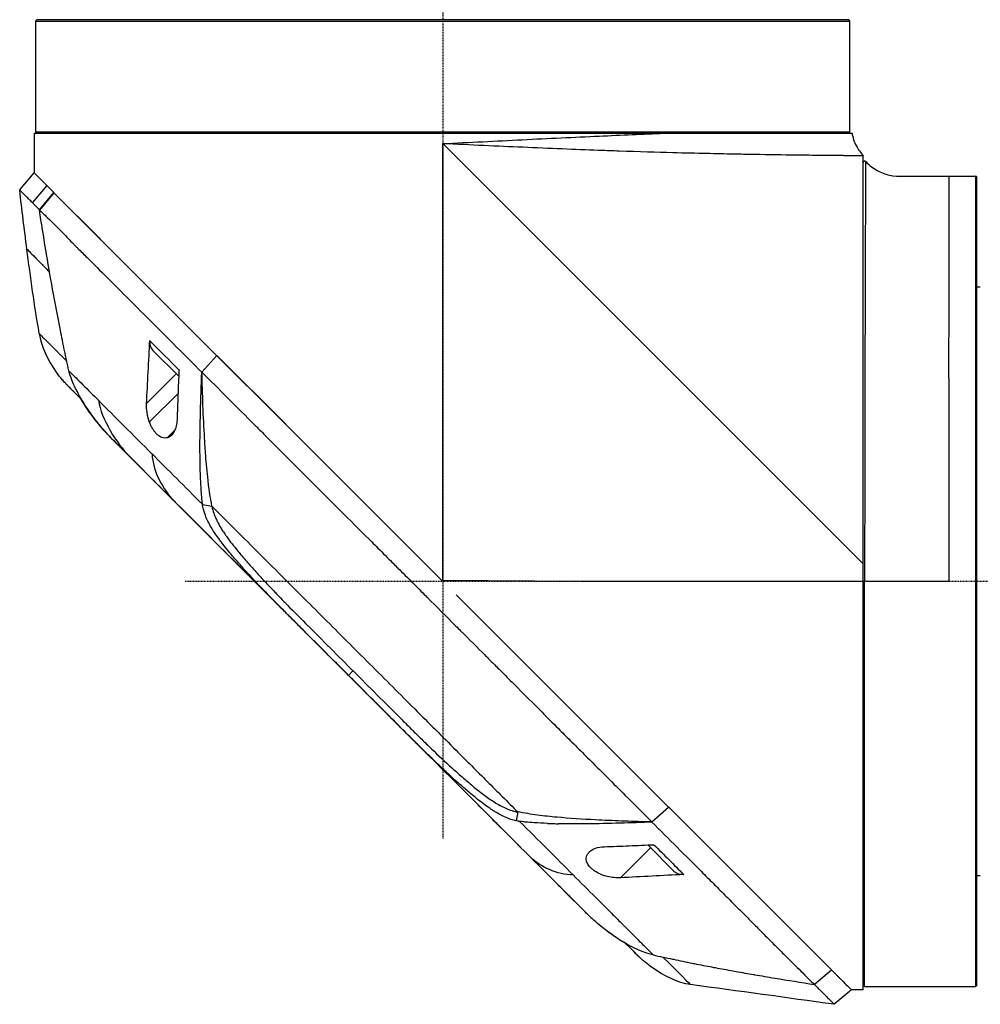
# Model space of a CAD drawing. Header units: millimetres. Extents: x 0 to 4378, y 0 to 2376.
# Tile 47 of 211: x 230 to 369, y 1136 to 1278. Entities that reach past the tile are written whole.
import ezdxf

# ---------------------------------------------------------------- set-up
doc = ezdxf.new("R2010")
doc.units = ezdxf.units.MM
doc.header["$LTSCALE"] = 0.2
doc.linetypes.add('CENTER2', pattern=[1.125, 0.75, -0.125, 0.125, -0.125])
doc.layers.add('02_Center Line', color=1, linetype='CENTER2')

# ---------------------------------------------------------------- blocks, each defined once
blk = doc.blocks.new('Blk$A09K1-2P24B')
for p, q in [((-22.65, 674.6), (-22.65, 690.6)), ((-22.65, 690.6), (94.85, 690.6)), ((-22.45, 690.8), (-22.45, 690.8)), ((94.65, 690.8), (-22.45, 690.8)), ((94.65, 690.8), (94.65, 690.8)), ((94.85, 674.6), (94.85, 690.6)), ((-22.9, 674.4), (95.18, 674.4)), ((-22.9, 674.4), (-22.9, 668.7)), ((-22.65, 674.6), (94.85, 674.6)), ((-22.45, 674.4), (-22.45, 674.4)), ((94.65, 674.4), (94.65, 674.4)), ((36.1, 672.9), (96.8, 612.2)), ((36.1, 609.87), (36.1, 672.9)), ((-24.97, 666.21), (-22.9, 668.7)), ((-21.42, 667.22), (-22.9, 668.7)), ((-21.07, 666.87), (-23.14, 664.38)), ((-21.41, 667.21), (-20.03, 665.83)), ((104.9, 668.21), (104.9, 668.21)), ((109.2, 668.2), (113, 668.2)), ((113, 668.2), (113, 551.2)), ((113.2, 668.02), (113.2, 668.02)), ((113.2, 551.4), (113.2, 668)), ((-20.02, 665.82), (-22.12, 663.31)), ((-22.11, 663.32), (-20.03, 665.83)), ((-20.02, 665.82), (-20.03, 665.83)), ((35.92, 609.88), (-20.02, 665.82)), ((-20.02, 665.82), (-13.31, 659.11)), ((-22.11, 663.32), (-22.11, 663.32)), ((109.19, 662.52), (109.19, 662.52)), ((-18.87, 660.13), (-18.87, 660.13)), ((113.2, 652.2), (113.7, 652.2)), ((-5.73, 643.05), (-1.97, 639.28)), ((1.32, 639.89), (3.48, 642.32)), ((3.5, 642.31), (1.34, 639.88)), ((3.5, 642.31), (13.43, 632.37)), ((1.32, 639.89), (1.34, 639.88)), ((-2.37, 639.68), (-6.7, 635.35)), ((2.04, 639.19), (2.04, 639.19)), ((-18.07, 637.98), (-18.07, 637.98)), ((-2.06, 636.87), (-6.26, 632.67)), ((-12.9, 631.58), (-12.88, 631.61)), ((-2.51, 631.59), (-3.62, 630.48)), ((22.51, 596.12), (-11.7, 630.32)), ((-11.7, 630.32), (-11.7, 630.32)), ((109.19, 628.49), (109.19, 628.49)), ((1.42, 620.81), (2.79, 620.53)), ((96.8, 550.7), (96.8, 612.2)), ((35.92, 609.88), (56.1, 609.7)), ((56.1, 609.7), (96.8, 609.7)), ((97, 551.2), (97, 609.7)), ((38.06, 607.74), (68.7, 577.1)), ((16.64, 603.28), (16.7, 603.22)), ((23.14, 596.78), (22.51, 596.12)), ((46.47, 572.16), (22.51, 596.12)), ((22.51, 596.12), (22.51, 596.12)), ((33.43, 586.53), (33.43, 586.53)), ((35.7, 582.93), (36.17, 582.46)), ((38.93, 581.42), (38.93, 581.42)), ((40.73, 579.89), (40.73, 579.89)), ((61.83, 579.41), (61.83, 579.41)), ((46.92, 576.4), (46.72, 575.11)), ((66.29, 574.95), (68.7, 577.1)), ((68.72, 577.08), (66.3, 574.93)), ((68.72, 577.08), (68.7, 577.1)), ((68.72, 577.08), (92.23, 553.57)), ((66.29, 574.95), (66.3, 574.93)), ((65.69, 571.62), (69.46, 567.86)), ((66.59, 571.66), (66.59, 571.66)), ((66.08, 571.23), (61.74, 566.89)), ((69.97, 571.25), (69.97, 571.25)), ((70.29, 570.94), (70.29, 570.94)), ((113.2, 567.2), (113.7, 567.2)), ((56.66, 561.96), (53.65, 564.97)), ((54.14, 564.48), (54.14, 564.48)), ((80.87, 560.34), (80.87, 560.34)), ((82.96, 558.24), (82.96, 558.24)), ((64.38, 555.54), (64.38, 555.54)), ((86.49, 554.7), (86.49, 554.7)), ((89.74, 551.48), (92.23, 553.57)), ((92.24, 553.56), (89.75, 551.49)), ((92.24, 553.56), (92.23, 553.57)), ((71.86, 551.46), (71.86, 551.46)), ((89.73, 551.49), (89.73, 551.49)), ((95.11, 550.69), (92.62, 548.62)), ((96.8, 550.7), (95.1, 550.7)), ((97, 551.2), (113, 551.2))]:
    blk.add_line(p, q)
for centre, start, end in [((-22.45, 690.6), 90.6106, 179.999), ((94.65, 690.6), 0.001, 89.3894), ((97, 670.2), 42.5787, 179.9997), ((113, 668), 5.3973, 89.9991), ((113, 668), 0, 4.7821), ((97, 551.4), 179.9989, 269.999), ((113, 551.4), 270.001, 0.0011)]:
    blk.add_arc(centre, 0.2, start, end)
for centre, major_axis, ratio, start_param, end_param in [((-3.6, 645.17), (-2.13, -2.12), 0.723628, 5.609776, 6.285676), ((7.53, 644.55), (25.63, -10.42), 0.82656, 4.179952, 4.245343), ((270.58, 348.08), (290.97, -290.94), 0.00001, 3.386634, 3.421382), ((31.4, 590.81), (60.19, -60.21), 0.000118, 2.092388, 2.238245), ((108.3, 623.75), (4.1, 0), 0.965926, 1.352128, 1.352361), ((108.3, 623.75), (2.15, 0), 0.965926, 1.143449, 1.144324), ((108.3, 623.75), (-2.15, 0), 0.965926, 1.998299, 1.999914), ((32.01, 586.6), (62.48, -62.48), 0.000096, 1.878261, 1.948843), ((97, 609.7), (-0.2, 0), 0.008997, 6.283153, 7.853997), ((37.78, 605.69), (2.14, 2.1), 0.047046, 2.123062, 2.123097), ((12.69, 605.93), (62.93, -62.93), 0.000051, 1.192389, 1.260494), ((15.21, 607.02), (62.35, -62.35), 0.000017, 5.251204, 5.402959), ((71.58, 569.99), (-2.12, -2.13), 0.723632, 6.280692, 6.957578), ((-32.8, 651.42), (97.82, -97.82), 0.000026, 0.415264, 0.47744)]:
    blk.add_ellipse(centre, major_axis=major_axis, ratio=ratio, start_param=start_param, end_param=end_param)
for points, knots in [([(-22.65, 674.6), (-22.65, 674.58), (-22.64, 674.55), (-22.62, 674.5), (-22.61, 674.48), (-22.57, 674.44), (-22.55, 674.42), (-22.5, 674.41), (-22.47, 674.4), (-22.45, 674.4)], [0, 0, 0, 0, 0.00740473, 0.00740473, 0.01480959, 0.01480959, 0.02221462, 0.02221462, 0.02940735, 0.02940735, 0.02940735, 0.02940735]), ([(36.1, 672.9), (39.94, 673.09), (43.82, 673.28), (47.59, 673.47), (49.47, 673.56), (51.34, 673.65), (53.19, 673.74), (55.04, 673.82), (56.88, 673.91), (58.66, 673.99), (61.93, 674.14), (65.03, 674.28), (67.99, 674.4)], [0, 0, 0, 0, 0.0625064, 0.0625064, 0.0625064, 0.0937588, 0.0937588, 0.0937588, 0.125, 0.125, 0.125, 0.1820792, 0.1820792, 0.1820792, 0.1820792]), ([(94.65, 674.4), (94.67, 674.4), (94.7, 674.41), (94.75, 674.42), (94.77, 674.44), (94.81, 674.48), (94.82, 674.5), (94.84, 674.55), (94.85, 674.58), (94.85, 674.6)], [-0.02940735, -0.02940735, -0.02940735, -0.02940735, -0.02221462, -0.02221462, -0.01480959, -0.01480959, -0.00740473, -0.00740473, 0, 0, 0, 0]), ([(95.18, 674.4), (95.29, 673.76), (95.5, 673.13), (96.07, 672.06), (96.41, 671.6), (96.8, 671.2)], [0, 0, 0, 0, 0.1944519, 0.1944519, 0.3626777, 0.3626777, 0.3626777, 0.3626777]), ([(96.8, 671.14), (96.76, 671.14), (96.69, 671.14), (96.6, 671.14), (96.55, 671.15), (96.51, 671.15), (96.47, 671.15), (96.42, 671.15), (96.37, 671.15), (96.31, 671.15), (96.18, 671.15), (96.02, 671.15), (95.79, 671.15), (95.75, 671.15), (95.69, 671.15), (95.64, 671.15), (95.56, 671.15), (95.48, 671.15), (95.39, 671.15), (94.97, 671.16), (94.58, 671.16), (94.3, 671.16), (94.27, 671.16), (94.24, 671.16), (94.21, 671.16), (94.18, 671.16), (94.12, 671.16), (94.06, 671.16), (93.88, 671.17), (93.68, 671.17), (93.49, 671.17), (93.17, 671.17), (92.83, 671.18), (92.47, 671.18), (92.34, 671.18), (92.2, 671.18), (92.06, 671.18), (91.85, 671.18), (91.63, 671.19), (91.4, 671.19), (90.81, 671.19), (90.17, 671.2), (89.45, 671.21), (88.83, 671.22), (88.15, 671.22), (87.41, 671.23), (87.14, 671.24), (86.83, 671.24), (86.56, 671.24), (86.46, 671.25), (86.38, 671.25), (86.29, 671.25), (84.62, 671.27), (82.58, 671.3), (80.05, 671.34), (79.69, 671.35), (79.31, 671.36), (78.93, 671.36), (78.79, 671.37), (78.7, 671.37), (78.61, 671.37), (78.58, 671.37), (78.54, 671.37), (78.5, 671.37), (78.36, 671.38), (78.23, 671.38), (78.09, 671.38), (75.72, 671.43), (72.83, 671.49), (69.3, 671.58), (67, 671.64), (64.43, 671.72), (61.56, 671.82), (60.66, 671.85), (59.66, 671.88), (58.88, 671.91), (58.77, 671.92), (58.66, 671.92), (58.55, 671.92), (56.89, 671.98), (55.14, 672.05), (53.32, 672.13), (51.49, 672.2), (49.6, 672.28), (47.65, 672.37), (44.02, 672.53), (40.17, 672.7), (36.1, 672.9)], [0, 0, 0, 0, 0.03125, 0.03125, 0.03125, 0.046875, 0.046875, 0.046875, 0.0625, 0.0625, 0.0625, 0.09375, 0.09375, 0.09375, 0.100168, 0.100168, 0.100168, 0.109375, 0.109375, 0.109375, 0.156312, 0.156312, 0.156312, 0.162128, 0.162128, 0.162128, 0.168151, 0.168151, 0.168151, 0.1875, 0.1875, 0.1875, 0.21875, 0.21875, 0.21875, 0.230819, 0.230819, 0.230819, 0.25, 0.25, 0.25, 0.297928, 0.297928, 0.297928, 0.339501, 0.339501, 0.339501, 0.354921, 0.354921, 0.354921, 0.360483, 0.360483, 0.360483, 0.46875, 0.46875, 0.46875, 0.484375, 0.484375, 0.484375, 0.489969, 0.489969, 0.489969, 0.492187, 0.492187, 0.492187, 0.5, 0.5, 0.5, 0.632393, 0.632393, 0.632393, 0.71875, 0.71875, 0.71875, 0.745954, 0.745954, 0.745954, 0.75, 0.75, 0.75, 0.814605, 0.814605, 0.814605, 0.879355, 0.879355, 0.879355, 1, 1, 1, 1]), ([(96.8, 671.2), (96.8, 671.2), (96.8, 671.2), (96.8, 671.2), (96.8, 671.2), (96.8, 671.2), (96.8, 671.2), (96.8, 671.18), (96.8, 671.17), (96.8, 671.15), (96.8, 671.15), (96.8, 671.14)], [-0.2592873, -0.2592873, -0.2592873, -0.2592873, -0.2592861, -0.2592861, -0.2174924, -0.2174924, -0.157413, -0.157413, -0.0294874, -0.0294874, -0.0000525, -0.0000525, -0.0000525, -0.0000525]), ([(96.8, 612.2), (96.8, 619.54), (96.8, 626.82), (96.8, 640.86), (96.8, 647.43), (96.8, 656.86), (96.8, 660.19), (96.8, 665.02), (96.8, 666.75), (96.8, 668.88), (96.8, 669.54), (96.8, 670.47), (96.8, 670.79), (96.8, 671.05), (96.8, 671.11), (96.8, 671.14)], [0, 0, 0, 0, 2.201082, 2.201082, 4.51622, 4.51622, 6.11511, 6.11511, 7.349952, 7.349952, 8.100805, 8.100805, 8.767055, 8.767055, 9.013803, 9.013803, 9.013803, 9.013803]), ([(97.15, 670.34), (97.15, 670.34), (97.14, 670.27), (97.13, 670.14), (97.13, 670.11), (97.13, 670.07), (97.13, 670.03), (97.13, 669.94), (97.13, 669.83), (97.13, 669.7), (97.13, 669.54), (97.14, 669.35), (97.14, 669.14), (97.14, 669.11), (97.14, 669.08), (97.14, 669.04), (97.13, 668.26), (97.13, 667.11), (97.12, 665.64), (97.12, 665.6), (97.12, 665.56), (97.12, 665.52), (97.12, 664.01), (97.11, 662.17), (97.1, 659.97), (97.09, 657.73), (97.09, 655.19), (97.08, 652.36), (97.08, 652.35), (97.08, 652.33), (97.08, 652.32), (97.07, 649.53), (97.06, 646.41), (97.05, 643.13), (97.05, 643.07), (97.05, 643), (97.05, 642.94), (97.04, 639.7), (97.04, 636.3), (97.03, 632.74), (97.03, 632.61), (97.03, 632.49), (97.03, 632.36), (97.02, 628.84), (97.02, 625.15), (97.01, 621.42), (97.01, 621.24), (97.01, 621.06), (97.01, 620.89), (97.01, 619.13), (97.01, 617.36), (97, 615.59), (97, 615.4), (97, 615.22), (97, 615.03), (97, 613.26), (97, 611.48), (97, 609.7)], [0, 0, 0, 0, 0.0452052, 0.0452052, 0.0452052, 0.0568975, 0.0568975, 0.0568975, 0.0851026, 0.0851026, 0.0851026, 0.1199929, 0.1199929, 0.1199929, 0.125, 0.125, 0.125, 0.2467631, 0.2467631, 0.2467631, 0.25, 0.25, 0.25, 0.3736182, 0.3736182, 0.3736182, 0.5, 0.5, 0.5, 0.5004983, 0.5004983, 0.5004983, 0.625, 0.625, 0.625, 0.6274073, 0.6274073, 0.6274073, 0.75, 0.75, 0.75, 0.7543347, 0.7543347, 0.7543347, 0.875, 0.875, 0.875, 0.8807599, 0.8807599, 0.8807599, 0.9375, 0.9375, 0.9375, 0.9433717, 0.9433717, 0.9433717, 1, 1, 1, 1]), ([(97.21, 670.27), (97.66, 669.79), (98.2, 669.36), (99.35, 668.72), (99.97, 668.49), (101.25, 668.21), (101.92, 668.2), (103.35, 668.21), (104.13, 668.21), (104.9, 668.21)], [0, 0, 0, 0, 0.2036892, 0.2036892, 0.3970356, 0.3970356, 0.5958113, 0.5958113, 0.8287821, 0.8287821, 0.8287821, 0.8287821]), ([(109.2, 609.7), (109.2, 617.32), (109.19, 624.93), (109.18, 639.01), (109.18, 645.48), (109.19, 656.3), (109.19, 660.64), (109.2, 666.56), (109.2, 668.13), (109.2, 668.2)], [0, 0, 0, 0, 0.25, 0.25, 0.5, 0.5, 0.75, 0.75, 1, 1, 1, 1]), ([(-23.14, 664.38), (-23.22, 664.46), (-23.3, 664.54), (-23.38, 664.62), (-23.46, 664.69), (-23.53, 664.77), (-23.6, 664.84), (-23.75, 664.99), (-23.88, 665.12), (-24, 665.24), (-24.25, 665.49), (-24.45, 665.69), (-24.6, 665.84), (-24.76, 665.99), (-24.86, 666.1), (-24.92, 666.16), (-24.95, 666.19), (-24.96, 666.2), (-24.97, 666.21), (-24.97, 666.21), (-24.97, 666.21), (-24.97, 666.21)], [-1, -1, -1, -1, -0.9375, -0.9375, -0.9375, -0.875, -0.875, -0.875, -0.75, -0.75, -0.75, -0.5, -0.5, -0.5, -0.25, -0.25, -0.25, -0.125, -0.125, -0.125, -0.1093435, -0.1093435, -0.1093435, -0.1093435]), ([(-22.11, 663.32), (-22.29, 663.52), (-22.47, 663.7), (-22.64, 663.88), (-22.73, 663.96), (-22.81, 664.05), (-22.89, 664.13), (-22.94, 664.17), (-22.98, 664.21), (-23.02, 664.25), (-23.04, 664.28), (-23.06, 664.3), (-23.08, 664.32), (-23.1, 664.34), (-23.12, 664.36), (-23.14, 664.38)], [-1, -1, -1, -1, -0.5, -0.5, -0.5, -0.25, -0.25, -0.25, -0.125, -0.125, -0.125, -0.0625, -0.0625, -0.0625, 0, 0, 0, 0]), ([(-22.12, 663.31), (-22.12, 663.31), (-22.12, 663.31), (-22.11, 663.32), (-22.11, 663.32), (-22.11, 663.32)], [0.0000000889, 0.0000000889, 0.0000000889, 0.0000000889, 0.0002019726, 0.0002019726, 0.0002833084, 0.0002833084, 0.0002833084, 0.0002833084]), ([(-22.12, 663.31), (-22.05, 663.24), (-21.97, 663.17), (-21.89, 663.11), (-21.86, 663.07), (-21.82, 663.04), (-21.78, 663), (-21.74, 662.97), (-21.7, 662.93), (-21.67, 662.89), (-21.51, 662.74), (-21.36, 662.59), (-21.19, 662.43), (-20.87, 662.12), (-20.52, 661.79), (-20.16, 661.44), (-19.8, 661.09), (-19.43, 660.71), (-19.05, 660.32), (-18.67, 659.93), (-18.28, 659.52), (-17.88, 659.1), (-17.67, 658.89), (-17.46, 658.67), (-17.25, 658.46), (-17.15, 658.35), (-17.04, 658.24), (-16.93, 658.13), (-16.82, 658.02), (-16.71, 657.91), (-16.6, 657.8), (-16.15, 657.36), (-15.7, 656.91), (-15.23, 656.45), (-14.3, 655.52), (-13.32, 654.54), (-12.31, 653.53), (-10.28, 651.5), (-8.1, 649.32), (-5.81, 647.03), (-4.67, 645.89), (-3.5, 644.72), (-2.31, 643.53), (-1.12, 642.34), (0.1, 641.13), (1.32, 639.89)], [0, 0, 0, 0, 0.015625, 0.015625, 0.015625, 0.023438, 0.023438, 0.023438, 0.03125, 0.03125, 0.03125, 0.0625, 0.0625, 0.0625, 0.125, 0.125, 0.125, 0.1875, 0.1875, 0.1875, 0.25, 0.25, 0.25, 0.28125, 0.28125, 0.28125, 0.296875, 0.296875, 0.296875, 0.3125, 0.3125, 0.3125, 0.375, 0.375, 0.375, 0.5, 0.5, 0.5, 0.75, 0.75, 0.75, 0.875, 0.875, 0.875, 1, 1, 1, 1]), ([(-17.86, 640.09), (-17.89, 640.22), (-17.92, 640.34), (-17.95, 640.46), (-17.98, 640.58), (-18, 640.7), (-18.03, 640.83), (-18.09, 641.07), (-18.14, 641.31), (-18.19, 641.56), (-18.3, 642.05), (-18.4, 642.54), (-18.5, 643.03), (-18.7, 644.01), (-18.9, 644.99), (-19.1, 645.97), (-19.49, 647.94), (-19.86, 649.91), (-20.22, 651.88), (-20.9, 655.68), (-21.52, 659.49), (-22.12, 663.31)], [0, 0, 0, 0, 0.015912, 0.015912, 0.015912, 0.031824, 0.031824, 0.031824, 0.0636481, 0.0636481, 0.0636481, 0.1272961, 0.1272961, 0.1272961, 0.2545922, 0.2545922, 0.2545922, 0.5091845, 0.5091845, 0.5091845, 1, 1, 1, 1]), ([(-23.93, 657.68), (-23.93, 657.68), (-23.93, 657.68), (-23.91, 657.66), (-23.89, 657.64), (-23.83, 657.58), (-23.77, 657.52), (-23.53, 657.28), (-23.3, 657.04), (-22.69, 656.43), (-22.33, 656.06), (-21.85, 655.57), (-21.79, 655.52), (-21.71, 655.44), (-21.68, 655.41), (-21.62, 655.35), (-21.59, 655.32), (-21.45, 655.17), (-21.33, 655.05), (-21.03, 654.75), (-20.84, 654.56), (-20.66, 654.37)], [0.5009551, 0.5009551, 0.5009551, 0.5009551, 0.53125, 0.53125, 0.5624999, 0.5624999, 0.6249999, 0.6249999, 0.7499999, 0.7499999, 0.8749999, 0.8749999, 0.8906249, 0.8906249, 0.8984374, 0.8984374, 0.9062499, 0.9062499, 0.9374999, 0.9374999, 0.9830788, 0.9830788, 0.9830788, 0.9830788]), ([(-22.15, 645.47), (-22.15, 645.47), (-22.14, 645.46), (-22.13, 645.45), (-22.12, 645.44), (-22.1, 645.42), (-22.07, 645.39), (-22.02, 645.34), (-21.94, 645.26), (-21.83, 645.15), (-21.62, 644.94), (-21.31, 644.63), (-20.92, 644.24), (-20.53, 643.85), (-20.05, 643.37), (-19.51, 642.83), (-19.44, 642.76), (-19.37, 642.69), (-19.3, 642.62), (-19.27, 642.59), (-19.23, 642.55), (-19.2, 642.52), (-19.16, 642.48), (-19.13, 642.45), (-19.09, 642.41), (-18.95, 642.27), (-18.8, 642.12), (-18.65, 641.97), (-18.49, 641.81), (-18.34, 641.66), (-18.18, 641.5)], [0, 0, 0, 0, 0.0488509, 0.0488509, 0.0488509, 0.1122608, 0.1122608, 0.1122608, 0.2390807, 0.2390807, 0.2390807, 0.4927204, 0.4927204, 0.4927204, 0.7463601, 0.7463601, 0.7463601, 0.7780651, 0.7780651, 0.7780651, 0.7939176, 0.7939176, 0.7939176, 0.80977, 0.80977, 0.80977, 0.87318, 0.87318, 0.87318, 0.9363273, 0.9363273, 0.9363273, 0.9363273]), ([(-6.23, 644.48), (-6.3, 643.2), (-6.39, 641.4), (-6.55, 638.33), (-6.62, 636.87), (-6.7, 635.35)], [0.000001, 0.000001, 0.000001, 0.000001, 0.4628328, 0.4628328, 0.9589294, 0.9589294, 0.9589294, 0.9589294]), ([(-6.23, 644.48), (-6.04, 644.29), (-5.84, 644.09), (-5.65, 643.9), (-4.55, 642.8), (-3.42, 641.67), (-2.28, 640.53), (-2.16, 640.41), (-2.05, 640.3), (-1.93, 640.18)], [0, 0, 0, 0, 0.000971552, 0.000971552, 0.000971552, 0.006478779, 0.006478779, 0.006478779, 0.007034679, 0.007034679, 0.007034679, 0.007034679]), ([(-18.08, 638), (-18.08, 638), (-18.08, 638), (-18.09, 638), (-18.09, 638), (-18.09, 638.01), (-18.1, 638.01), (-18.1, 638.02), (-18.11, 638.02), (-18.12, 638.03), (-18.12, 638.04), (-18.14, 638.05), (-18.14, 638.06), (-18.17, 638.09), (-18.19, 638.11), (-18.26, 638.18), (-18.31, 638.24), (-18.52, 638.46), (-18.68, 638.64), (-19.12, 639.16), (-19.4, 639.52), (-19.66, 639.88)], [0, 0, 0, 0, 0.0037207, 0.0037207, 0.0062095, 0.0062095, 0.0083603, 0.0083603, 0.0107968, 0.0107968, 0.0129836, 0.0129836, 0.0165297, 0.0165297, 0.0242728, 0.0242728, 0.0474725, 0.0474725, 0.1170629, 0.1170629, 0.2528079, 0.2528079, 0.2528079, 0.2528079]), ([(-17.86, 640.09), (-17.7, 639.93), (-17.54, 639.77), (-17.38, 639.61), (-17.21, 639.44), (-17.05, 639.28), (-16.88, 639.11), (-16.54, 638.77), (-16.2, 638.43), (-15.84, 638.07), (-15.13, 637.36), (-14.38, 636.61), (-13.61, 635.84)], [-1, -1, -1, -1, -0.875, -0.875, -0.875, -0.75, -0.75, -0.75, -0.5, -0.5, -0.5, 0, 0, 0, 0]), ([(-15.55, 635.18), (-16.05, 635.96), (-16.45, 636.66), (-16.76, 637.28), (-16.81, 637.37), (-16.85, 637.46), (-16.9, 637.55), (-17.1, 637.97), (-17.29, 638.39), (-17.45, 638.8), (-17.6, 639.19), (-17.74, 639.63), (-17.86, 640.09)], [-1, -1, -1, -1, -0.5653341, -0.5653341, -0.5653341, -0.5, -0.5, -0.5, -0.25, -0.25, -0.25, 0, 0, 0, 0]), ([(-2.21, 633.04), (-2.17, 634.24), (-2.12, 635.41), (-2.03, 637.78), (-1.98, 639), (-1.93, 640.18)], [0.000001, 0.000001, 0.000001, 0.000001, 0.4349359, 0.4349359, 0.8581097, 0.8581097, 0.8581097, 0.8581097]), ([(1.42, 620.81), (1.41, 620.9), (1.39, 621.07), (1.38, 621.13), (1.38, 621.14), (1.36, 621.3), (1.35, 621.42), (1.34, 621.57), (1.33, 621.61), (1.32, 621.74), (1.31, 621.83), (1.3, 622.04), (1.29, 622.16), (1.26, 622.45), (1.25, 622.61), (1.23, 622.87), (1.23, 622.96), (1.17, 623.8), (1.14, 624.53), (1.1, 625.75), (1.08, 626.23), (1.07, 627.27), (1.06, 627.85), (1.05, 630.3), (1.08, 632.28), (1.17, 636.04), (1.24, 637.94), (1.32, 639.89)], [-2.292528, -2.292528, -2.292528, -2.292528, -2.286102, -2.286102, -2.268778, -2.268778, -2.21392, -2.21392, -2.200352, -2.200352, -2.166284, -2.166284, -2.122718, -2.122718, -2.066862, -2.066862, -2.035032, -2.035032, -1.780722, -1.780722, -1.611184, -1.611184, -1.416336, -1.416336, -0.709611, -0.709611, -0.000052, -0.000052, -0.000052, -0.000052]), ([(2.79, 620.53), (2.75, 620.76), (2.71, 621), (2.63, 621.46), (2.59, 621.68), (2.47, 622.41), (2.4, 622.87), (2.3, 623.65), (2.26, 623.95), (2.08, 625.49), (1.97, 626.71), (1.83, 628.73), (1.77, 629.53), (1.53, 633.49), (1.42, 636.73), (1.34, 639.88)], [-2.328232, -2.328232, -2.328232, -2.328232, -2.236921, -2.236921, -2.146631, -2.146631, -1.979175, -1.979175, -1.86867, -1.86867, -1.427637, -1.427637, -1.135586, -1.135586, -0.000019, -0.000019, -0.000019, -0.000019]), ([(1.34, 639.88), (2.51, 638.72), (3.79, 637.44), (5.18, 636.05), (6.31, 634.93), (7.61, 633.62), (9.12, 632.11), (9.3, 631.93), (9.68, 631.55), (10.27, 630.96), (10.51, 630.71), (10.8, 630.43), (11.11, 630.11), (11.94, 629.29), (12.61, 628.61), (13.12, 628.1), (14.18, 627.03), (15.54, 625.68), (17.19, 624.03), (17.99, 623.23), (18.79, 622.43), (19.58, 621.64), (20.16, 621.06), (20.74, 620.49), (21.31, 619.91), (22.69, 618.54), (24.08, 617.15), (25.46, 615.77), (25.97, 615.27), (26.56, 614.67), (27.25, 613.98), (28.07, 613.17), (28.68, 612.55), (29.1, 612.14), (29.36, 611.88), (29.54, 611.7), (29.64, 611.6), (30.33, 610.91), (31.03, 610.21), (31.73, 609.51), (32.67, 608.58), (33.36, 607.88), (33.82, 607.42), (33.84, 607.4), (33.87, 607.38), (33.89, 607.36), (35.26, 605.99), (36.62, 604.62), (38, 603.24), (38.23, 603.01), (38.46, 602.79), (38.68, 602.57), (39.97, 601.28), (41.14, 600.11), (42.17, 599.07), (42.45, 598.79), (42.91, 598.33), (43.57, 597.67), (43.78, 597.46), (44, 597.23), (44.25, 596.99), (45.11, 596.12), (45.8, 595.43), (46.32, 594.92), (47.84, 593.39), (49.21, 592.02), (50.43, 590.8), (51.16, 590.06), (51.95, 589.27), (52.79, 588.43), (53.34, 587.88), (53.91, 587.31), (54.5, 586.73), (55.17, 586.05), (55.85, 585.38), (56.51, 584.71), (57.18, 584.04), (57.85, 583.38), (58.51, 582.72), (58.91, 582.32), (59.3, 581.93), (59.67, 581.57), (60.74, 580.49), (61.67, 579.57), (62.45, 578.78), (63.69, 577.55), (64.97, 576.26), (66.29, 574.95)], [-1, -1, -1, -1, -0.9375, -0.9375, -0.9375, -0.875, -0.875, -0.875, -0.8528979, -0.8528979, -0.8528979, -0.84375, -0.84375, -0.84375, -0.8125, -0.8125, -0.8125, -0.75, -0.75, -0.75, -0.7138981, -0.7138981, -0.7138981, -0.6875, -0.6875, -0.6875, -0.625, -0.625, -0.625, -0.5982143, -0.5982143, -0.5982143, -0.5763525, -0.5763525, -0.5763525, -0.5625, -0.5625, -0.5625, -0.53125, -0.53125, -0.53125, -0.5, -0.5, -0.5, -0.4990096, -0.4990096, -0.4990096, -0.4375, -0.4375, -0.4375, -0.4283694, -0.4283694, -0.4283694, -0.375, -0.375, -0.375, -0.3512462, -0.3512462, -0.3512462, -0.34375, -0.34375, -0.34375, -0.3125, -0.3125, -0.3125, -0.25, -0.25, -0.25, -0.2121786, -0.2121786, -0.2121786, -0.1875, -0.1875, -0.1875, -0.15625, -0.15625, -0.15625, -0.125, -0.125, -0.125, -0.1091039, -0.1091039, -0.1091039, -0.0625, -0.0625, -0.0625, 0, 0, 0, 0]), ([(-16.02, 635.93), (-16.46, 636.37), (-16.84, 636.76), (-17.66, 637.58), (-17.98, 637.9), (-18.05, 637.97)], [0.8183013, 0.8183013, 0.8183013, 0.8183013, 1.1911256, 1.1911256, 1.7900605, 1.7900605, 1.7900605, 1.7900605]), ([(-17.19, 637.11), (-17.29, 637.21), (-17.39, 637.3), (-17.47, 637.39), (-17.64, 637.56), (-17.78, 637.7), (-17.87, 637.79)], [0, 0, 0, 0, 0.336695, 0.336695, 0.336695, 1, 1, 1, 1]), ([(-16.24, 636.16), (-16, 635.74), (-15.74, 635.32), (-15.47, 634.91), (-14.7, 633.74), (-13.84, 632.63), (-12.9, 631.58)], [-0.5706772, -0.5706772, -0.5706772, -0.5706772, -0.4232454, -0.4232454, -0.4232454, 0, 0, 0, 0]), ([(-13.61, 635.84), (-12.43, 634.66), (-11.17, 633.4), (-9.87, 632.1), (-8.58, 630.8), (-7.23, 629.46), (-5.85, 628.08)], [-1, -1, -1, -1, -0.5, -0.5, -0.5, 0, 0, 0, 0]), ([(-12.87, 631.6), (-13.11, 631.88), (-13.35, 632.17), (-13.82, 632.75), (-14.05, 633.04), (-14.5, 633.64), (-14.72, 633.95), (-15.14, 634.56), (-15.35, 634.87), (-15.55, 635.18)], [-0.4459231, -0.4459231, -0.4459231, -0.4459231, -0.3352187, -0.3352187, -0.2236271, -0.2236271, -0.1112915, -0.1112915, -0.0000001, -0.0000001, -0.0000001, -0.0000001]), ([(-6.7, 635.35), (-6.72, 634.95), (-6.7, 634.51), (-6.55, 633.56), (-6.43, 633.09), (-6.26, 632.67)], [-0.2620253, -0.2620253, -0.2620253, -0.2620253, -0.1363366, -0.1363366, 0, 0, 0, 0]), ([(-3.62, 630.48), (-3.41, 630.54), (-3.22, 630.65), (-2.88, 630.95), (-2.73, 631.14), (-2.49, 631.6), (-2.4, 631.86), (-2.27, 632.41), (-2.22, 632.72), (-2.21, 633.04)], [-0.4713906, -0.4713906, -0.4713906, -0.4713906, -0.3552717, -0.3552717, -0.2348479, -0.2348479, -0.1171972, -0.1171972, 0, 0, 0, 0]), ([(-11.7, 630.33), (-11.91, 630.53), (-12.1, 630.74), (-12.49, 631.17), (-12.68, 631.38), (-12.87, 631.6)], [-0.1726595, -0.1726595, -0.1726595, -0.1726595, -0.0863353, -0.0863353, 0, 0, 0, 0]), ([(-6.26, 632.67), (-6.19, 632.48), (-6.11, 632.3), (-5.94, 631.96), (-5.85, 631.81), (-5.65, 631.51), (-5.55, 631.37), (-5.31, 631.1), (-5.19, 630.98), (-4.85, 630.71), (-4.65, 630.59), (-4.29, 630.47), (-4.14, 630.44), (-3.87, 630.43), (-3.74, 630.45), (-3.62, 630.48)], [0.000001, 0.000001, 0.000001, 0.000001, 0.0601566, 0.0601566, 0.1139936, 0.1139936, 0.1696633, 0.1696633, 0.2316702, 0.2316702, 0.3255714, 0.3255714, 0.3976261, 0.3976261, 0.463731, 0.463731, 0.463731, 0.463731]), ([(-9.08, 627.71), (-8.08, 626.7), (-7.04, 625.66), (-5.97, 624.59), (-4.9, 623.53), (-3.81, 622.43), (-2.69, 621.32)], [0, 0, 0, 0, 0.5, 0.5, 0.5, 1, 1, 1, 1]), ([(-2.69, 621.32), (-0.2, 618.83), (2.39, 616.24), (5.03, 613.59), (7.68, 610.95), (10.38, 608.24), (13.11, 605.51)], [0, 0, 0, 0, 0.5000002, 0.5000002, 0.5000002, 0.9999991, 0.9999991, 0.9999991, 0.9999991]), ([(13.11, 605.51), (11.45, 607.17), (9.81, 608.85), (8.02, 610.8), (7.81, 611.03), (7.22, 611.68), (6.84, 612.11), (6.27, 612.76), (6.09, 612.96), (5.73, 613.38), (5.55, 613.6), (5.08, 614.16), (4.8, 614.51), (4.35, 615.08), (4.19, 615.29), (3.91, 615.66), (3.79, 615.83), (3.55, 616.16), (3.43, 616.33), (3.09, 616.83), (2.87, 617.17), (2.34, 618.08), (2.05, 618.64), (1.64, 619.74), (1.48, 620.37), (1.42, 620.81)], [0, 0, 0, 0, 0.704884, 0.704884, 0.798881, 0.798881, 0.96881, 0.96881, 1.049234, 1.049234, 1.129494, 1.129494, 1.263271, 1.263271, 1.33961, 1.33961, 1.39992, 1.39992, 1.461242, 1.461242, 1.58275, 1.58275, 1.779675, 1.779675, 1.957146, 1.957146, 1.957146, 1.957146]), ([(2.79, 620.53), (4.88, 618.44), (7, 616.32), (9.15, 614.17), (11.3, 612.02), (13.47, 609.85), (15.66, 607.66), (17.85, 605.47), (20.05, 603.27), (22.26, 601.06), (23.36, 599.96), (24.46, 598.86), (25.57, 597.75), (26.68, 596.64), (27.8, 595.52), (28.88, 594.44), (29.96, 593.36), (31, 592.32), (32.05, 591.27), (34.04, 589.28), (36.05, 587.27), (38.02, 585.3), (39.53, 583.79), (41.03, 582.29), (42.52, 580.8), (44, 579.32), (45.47, 577.85), (46.92, 576.4)], [0, 0, 0, 0, 0.1448174, 0.1448174, 0.1448174, 0.2896349, 0.2896349, 0.2896349, 0.4344523, 0.4344523, 0.4344523, 0.506861, 0.506861, 0.506861, 0.5792697, 0.5792697, 0.5792697, 0.6516784, 0.6516784, 0.6516784, 0.7896349, 0.7896349, 0.7896349, 0.8948175, 0.8948175, 0.8948175, 1, 1, 1, 1]), ([(2.79, 620.53), (2.81, 620.44), (2.82, 620.34), (2.86, 620.16), (2.89, 620.06), (2.93, 619.9), (2.95, 619.83), (3.06, 619.48), (3.17, 619.2), (3.38, 618.71), (3.47, 618.5), (3.73, 618), (3.9, 617.7), (4.13, 617.32), (4.18, 617.24), (4.36, 616.94), (4.5, 616.74), (4.72, 616.42), (4.8, 616.3), (5.4, 615.46), (5.97, 614.74), (6.74, 613.81), (6.92, 613.6), (7.54, 612.86), (7.99, 612.35), (8.9, 611.32), (9.36, 610.82), (10.3, 609.79), (10.79, 609.27), (11.47, 608.55), (11.67, 608.35), (12.03, 607.97), (12.21, 607.78), (12.79, 607.17), (13.12, 606.84), (13.46, 606.49), (13.58, 606.37), (14.6, 605.33), (15.76, 604.16), (16.64, 603.28)], [-1.416337, -1.416337, -1.416337, -1.416337, -1.398932, -1.398932, -1.380652, -1.380652, -1.367794, -1.367794, -1.313038, -1.313038, -1.272781, -1.272781, -1.213268, -1.213268, -1.196077, -1.196077, -1.154545, -1.154545, -1.130465, -1.130465, -0.980623, -0.980623, -0.935487, -0.935487, -0.825371, -0.825371, -0.71547, -0.71547, -0.6014, -0.6014, -0.556109, -0.556109, -0.516092, -0.516092, -0.424444, -0.424444, -0.373187, -0.373187, 0, 0, 0, 0]), ([(22.51, 596.12), (20.94, 597.68), (19.37, 599.25), (17.42, 601.21), (17.02, 601.6), (16, 602.62), (15.45, 603.17), (14.58, 604.05), (14.28, 604.34), (13.83, 604.79), (13.69, 604.93), (13.4, 605.22), (13.26, 605.37), (13.11, 605.51)], [-1.142804, -1.142804, -1.142804, -1.142804, -0.592912, -0.592912, -0.45543, -0.45543, -0.23364, -0.23364, -0.121763, -0.121763, -0.062324, -0.062324, -0.00003, -0.00003, -0.00003, -0.00003]), ([(31.91, 586.72), (31.04, 587.58), (29.45, 589.18), (25.64, 592.98), (24.08, 594.55), (22.51, 596.12)], [-1.613582, -1.613582, -1.613582, -1.613582, -0.664785, -0.664785, 0, 0, 0, 0]), ([(30.22, 589.7), (30.69, 589.23), (31.16, 588.76), (31.64, 588.29), (31.87, 588.05), (32.11, 587.82), (32.35, 587.59), (32.59, 587.35), (32.82, 587.12), (33.06, 586.89), (33.54, 586.42), (34.02, 585.96), (34.5, 585.5), (35.46, 584.57), (36.43, 583.66), (37.42, 582.76), (37.91, 582.32), (38.41, 581.87), (38.91, 581.44), (39.41, 581), (39.91, 580.57), (40.42, 580.15), (40.93, 579.73), (41.44, 579.31), (41.97, 578.92), (42.23, 578.72), (42.49, 578.53), (42.76, 578.34), (43.02, 578.16), (43.29, 577.98), (43.56, 577.81), (44.1, 577.47), (44.65, 577.17), (45.21, 576.92), (45.49, 576.8), (45.77, 576.69), (46.06, 576.6), (46.2, 576.55), (46.34, 576.51), (46.49, 576.48), (46.63, 576.44), (46.78, 576.42), (46.92, 576.4)], [-0.9836552, -0.9836552, -0.9836552, -0.9836552, -0.8942433, -0.8942433, -0.8942433, -0.8495311, -0.8495311, -0.8495311, -0.8048189, -0.8048189, -0.8048189, -0.7153946, -0.7153946, -0.7153946, -0.5365459, -0.5365459, -0.5365459, -0.4471216, -0.4471216, -0.4471216, -0.3576972, -0.3576972, -0.3576972, -0.2682729, -0.2682729, -0.2682729, -0.2235607, -0.2235607, -0.2235607, -0.1788486, -0.1788486, -0.1788486, -0.0894242, -0.0894242, -0.0894242, -0.0447121, -0.0447121, -0.0447121, -0.022356, -0.022356, -0.022356, 0, 0, 0, 0]), ([(46.72, 575.11), (46.23, 575.2), (45.67, 575.38), (44.87, 575.75), (44.73, 575.82), (44.43, 575.97), (44.27, 576.06), (43.95, 576.24), (43.78, 576.34), (43.44, 576.55), (43.27, 576.66), (42.5, 577.17), (41.92, 577.6), (40.99, 578.32), (40.66, 578.6), (39.89, 579.23), (39.43, 579.62), (38.57, 580.38), (38.14, 580.75), (37.27, 581.54), (36.84, 581.94), (35.96, 582.77), (35.51, 583.19), (34.83, 583.85), (34.59, 584.08), (34.11, 584.54), (33.86, 584.78), (33.08, 585.55), (32.55, 586.07), (32.03, 586.59), (31.96, 586.66), (31.91, 586.72)], [0, 0, 0, 0, 0.166642, 0.166642, 0.202724, 0.202724, 0.243109, 0.243109, 0.287119, 0.287119, 0.331501, 0.331501, 0.492861, 0.492861, 0.584529, 0.584529, 0.704765, 0.704765, 0.820318, 0.820318, 0.936351, 0.936351, 1.057692, 1.057692, 1.122476, 1.122476, 1.189603, 1.189603, 1.342252, 1.342252, 1.371829, 1.371829, 1.371829, 1.371829]), ([(31.91, 586.71), (31.97, 586.65), (32.03, 586.59), (32.09, 586.53), (32.27, 586.35), (32.46, 586.16), (32.65, 585.97)], [-0.99993686, -0.99993686, -0.99993686, -0.99993686, -0.98725245, -0.98725245, -0.98725245, -0.94780834, -0.94780834, -0.94780834, -0.94780834]), ([(66.29, 574.95), (66.09, 574.95), (65.89, 574.96), (64.43, 574.99), (63.17, 575.03), (60.67, 575.13), (59.4, 575.18), (56.36, 575.34), (54.34, 575.47), (51.67, 575.71), (50.73, 575.81), (49.31, 576), (48.84, 576.07), (47.86, 576.23), (47.4, 576.32), (46.92, 576.4)], [-2.140307, -2.140307, -2.140307, -2.140307, -2.071245, -2.071245, -1.648117, -1.648117, -1.228346, -1.228346, -0.636843, -0.636843, -0.321811, -0.321811, -0.164589, -0.164589, 0, 0, 0, 0]), ([(47.2, 575.03), (47.15, 575.03), (47.09, 575.04), (47.04, 575.05), (46.93, 575.07), (46.82, 575.08), (46.72, 575.11)], [-1, -1, -1, -1, -0.667725, -0.667725, -0.667725, 0, 0, 0, 0]), ([(51.22, 574.74), (50.59, 574.76), (49.94, 574.79), (49.3, 574.84), (48.87, 574.87), (48.44, 574.9), (48.01, 574.94), (47.8, 574.96), (47.58, 574.98), (47.37, 575.01), (47.31, 575.01), (47.26, 575.02), (47.2, 575.03)], [-0.2047521, -0.2047521, -0.2047521, -0.2047521, -0.1058955, -0.1058955, -0.1058955, -0.0407529, -0.0407529, -0.0407529, -0.0081816, -0.0081816, -0.0081816, 0, 0, 0, 0]), ([(51.22, 574.74), (51.43, 574.73), (51.63, 574.72), (51.83, 574.72), (51.85, 574.71), (51.87, 574.71), (51.89, 574.71), (51.97, 574.71), (52.05, 574.71), (52.12, 574.71), (52.36, 574.7), (52.59, 574.69), (52.82, 574.69)], [0.00589664, 0.00589664, 0.00589664, 0.00589664, 0.006613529, 0.006613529, 0.006613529, 0.006685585, 0.006685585, 0.006685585, 0.006959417, 0.006959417, 0.006959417, 0.00777951, 0.00777951, 0.00777951, 0.00777951]), ([(66.3, 574.93), (64.78, 574.87), (63.26, 574.81), (61.74, 574.77), (60.1, 574.72), (58.46, 574.69), (56.81, 574.67), (55.99, 574.67), (55.16, 574.66), (54.33, 574.67), (53.83, 574.67), (53.32, 574.68), (52.82, 574.69)], [-1, -1, -1, -1, -0.7573218, -0.7573218, -0.7573218, -0.4967513, -0.4967513, -0.4967513, -0.3664661, -0.3664661, -0.3664661, -0.2872955, -0.2872955, -0.2872955, -0.2872955]), ([(66.3, 574.93), (68.76, 572.46), (71.15, 570.07), (73.44, 567.78), (74.01, 567.21), (74.58, 566.65), (75.13, 566.09), (75.69, 565.53), (76.24, 564.98), (76.78, 564.44), (77.05, 564.16), (77.32, 563.89), (77.59, 563.63), (77.85, 563.36), (78.11, 563.09), (78.38, 562.83), (78.64, 562.56), (78.9, 562.31), (79.16, 562.05), (79.42, 561.79), (79.68, 561.54), (79.93, 561.28), (80.44, 560.78), (80.93, 560.27), (81.42, 559.78), (81.9, 559.3), (82.38, 558.82), (82.84, 558.35), (83.31, 557.89), (83.76, 557.43), (84.2, 556.99), (84.64, 556.55), (85.07, 556.12), (85.48, 555.71), (86.31, 554.88), (87.09, 554.11), (87.8, 553.4), (88.5, 552.69), (89.16, 552.05), (89.74, 551.48)], [0, 0, 0, 0, 0.25, 0.25, 0.25, 0.3125, 0.3125, 0.3125, 0.375, 0.375, 0.375, 0.40625, 0.40625, 0.40625, 0.4375, 0.4375, 0.4375, 0.46875, 0.46875, 0.46875, 0.5, 0.5, 0.5, 0.5625, 0.5625, 0.5625, 0.625, 0.625, 0.625, 0.6875, 0.6875, 0.6875, 0.75, 0.75, 0.75, 0.875, 0.875, 0.875, 1, 1, 1, 1]), ([(59.43, 571.37), (60.63, 571.42), (61.81, 571.46), (64.2, 571.56), (65.4, 571.61), (66.59, 571.66)], [0.000001, 0.000001, 0.000001, 0.000001, 0.4368792, 0.4368792, 0.8702118, 0.8702118, 0.8702118, 0.8702118]), ([(61.74, 566.89), (61.46, 566.88), (61.16, 566.88), (60.52, 566.94), (60.17, 567), (59.39, 567.2), (58.95, 567.35), (58.33, 567.66), (58.13, 567.78), (57.81, 568.01), (57.68, 568.11), (57.43, 568.34), (57.32, 568.46), (57.09, 568.75), (56.99, 568.93), (56.81, 569.4), (56.8, 569.67), (56.92, 570.18), (57.06, 570.42), (57.49, 570.84), (57.8, 571.02), (58.53, 571.28), (58.96, 571.36), (59.43, 571.37)], [-1.233507, -1.233507, -1.233507, -1.233507, -1.130725, -1.130725, -1.019151, -1.019151, -0.880702, -0.880702, -0.809203, -0.809203, -0.755026, -0.755026, -0.69834, -0.69834, -0.615166, -0.615166, -0.479801, -0.479801, -0.336168, -0.336168, -0.170407, -0.170407, -0.000001, -0.000001, -0.000001, -0.000001]), ([(70.89, 567.36), (69.37, 567.28), (67.84, 567.2), (64.77, 567.04), (63.25, 566.96), (61.74, 566.89)], [0.000001, 0.000001, 0.000001, 0.000001, 0.550472, 0.550472, 1.110624, 1.110624, 1.110624, 1.110624]), ([(54.92, 567.3), (56.02, 566.21), (57.1, 565.13), (58.14, 564.09), (58.4, 563.83), (58.66, 563.57), (58.92, 563.31), (59.18, 563.05), (59.43, 562.8), (59.69, 562.54), (60.19, 562.04), (60.69, 561.54), (61.18, 561.06), (61.42, 560.81), (61.66, 560.57), (61.9, 560.33), (62.02, 560.21), (62.14, 560.09), (62.26, 559.97), (62.38, 559.85), (62.5, 559.73), (62.61, 559.62), (62.85, 559.38), (63.08, 559.15), (63.31, 558.93), (63.53, 558.7), (63.76, 558.47), (63.98, 558.25), (64.2, 558.03), (64.42, 557.81), (64.64, 557.59), (64.85, 557.38), (65.07, 557.16), (65.28, 556.96), (65.69, 556.54), (66.1, 556.13), (66.49, 555.74)], [-1, -1, -1, -1, -0.75, -0.75, -0.75, -0.6875, -0.6875, -0.6875, -0.625, -0.625, -0.625, -0.5, -0.5, -0.5, -0.4375, -0.4375, -0.4375, -0.40625, -0.40625, -0.40625, -0.375, -0.375, -0.375, -0.3125, -0.3125, -0.3125, -0.25, -0.25, -0.25, -0.1875, -0.1875, -0.1875, -0.125, -0.125, -0.125, 0, 0, 0, 0]), ([(56.88, 561.74), (57.03, 561.59), (57.18, 561.44), (57.55, 561.1), (57.76, 560.9), (57.97, 560.71)], [0.02321, 0.02321, 0.02321, 0.02321, 0.0865317, 0.0865317, 0.1730601, 0.1730601, 0.1730601, 0.1730601]), ([(66.49, 555.74), (65.92, 555.87), (64.36, 556.25), (61.25, 558.16), (60.56, 558.64), (59.24, 559.63), (58.59, 560.16), (57.97, 560.71)], [0.0000064, 0.0000064, 0.0000064, 0.0000064, 0.1740467, 0.1740467, 0.2246228, 0.2246228, 0.2745832, 0.2745832, 0.2745832, 0.2745832]), ([(62.52, 557.39), (62.12, 557.62), (61.73, 557.87), (61.34, 558.12), (60.75, 558.51), (60.17, 558.92), (59.61, 559.35), (59.44, 559.49), (59.26, 559.62), (59.09, 559.76)], [-0.5669024, -0.5669024, -0.5669024, -0.5669024, -0.4270987, -0.4270987, -0.4270987, -0.2135493, -0.2135493, -0.2135493, -0.1470183, -0.1470183, -0.1470183, -0.1470183]), ([(64.36, 555.56), (64.3, 555.61), (64.06, 555.85), (63.38, 556.53), (62.99, 556.93), (62.52, 557.4)], [0, 0, 0, 0, 0.5052438, 0.5052438, 0.9155276, 0.9155276, 0.9155276, 0.9155276]), ([(63.5, 556.42), (63.6, 556.32), (63.69, 556.22), (63.78, 556.14), (63.95, 555.97), (64.09, 555.83), (64.18, 555.74)], [-1, -1, -1, -1, -0.662973, -0.662973, -0.662973, 0, 0, 0, 0]), ([(66.28, 553.95), (65.94, 554.18), (65.62, 554.43), (65.15, 554.83), (64.99, 554.96), (64.76, 555.17), (64.69, 555.24), (64.57, 555.35), (64.54, 555.38), (64.48, 555.44), (64.46, 555.45), (64.44, 555.48), (64.43, 555.48), (64.42, 555.49), (64.42, 555.5), (64.41, 555.51), (64.41, 555.51), (64.4, 555.52), (64.4, 555.52), (64.39, 555.52), (64.39, 555.53), (64.39, 555.53)], [0, 0, 0, 0, 0.122831, 0.122831, 0.1845131, 0.1845131, 0.2153748, 0.2153748, 0.2308711, 0.2308711, 0.2389075, 0.2389075, 0.241325, 0.241325, 0.2434836, 0.2434836, 0.2455022, 0.2455022, 0.2490388, 0.2490388, 0.2528112, 0.2528112, 0.2528112, 0.2528112]), ([(66.49, 555.74), (67.41, 555.53), (68.34, 555.33), (69.28, 555.14), (69.33, 555.13), (69.38, 555.12), (69.43, 555.11), (70.33, 554.92), (71.23, 554.73), (72.13, 554.55), (72.22, 554.53), (72.32, 554.52), (72.41, 554.5), (73.29, 554.32), (74.16, 554.15), (75.04, 553.99), (75.16, 553.96), (75.29, 553.94), (75.42, 553.92), (76.28, 553.75), (77.14, 553.6), (78, 553.44), (78.14, 553.41), (78.29, 553.39), (78.44, 553.36), (79.29, 553.21), (80.14, 553.06), (81, 552.91), (81.03, 552.91), (81.07, 552.9), (81.1, 552.89), (82.08, 552.73), (83.05, 552.56), (84.02, 552.4), (85.93, 552.08), (87.84, 551.78), (89.74, 551.48)], [0, 0, 0, 0, 0.1206948, 0.1206948, 0.1206948, 0.1274688, 0.1274688, 0.1274688, 0.2438816, 0.2438816, 0.2438816, 0.256112, 0.256112, 0.256112, 0.3692231, 0.3692231, 0.3692231, 0.3854414, 0.3854414, 0.3854414, 0.4964218, 0.4964218, 0.4964218, 0.5152549, 0.5152549, 0.5152549, 0.6251524, 0.6251524, 0.6251524, 0.6298026, 0.6298026, 0.6298026, 0.7550606, 0.7550606, 0.7550606, 1, 1, 1, 1]), ([(92.24, 553.56), (92.35, 553.45), (92.47, 553.33), (92.57, 553.23), (92.68, 553.12), (92.78, 553.02), (92.88, 552.92), (92.98, 552.82), (93.08, 552.72), (93.18, 552.62), (93.28, 552.52), (93.37, 552.43), (93.46, 552.34), (93.81, 551.99), (94.11, 551.69), (94.35, 551.45), (94.6, 551.2), (94.79, 551.01), (94.91, 550.89), (95.04, 550.76), (95.11, 550.69), (95.11, 550.69)], [-1, -1, -1, -1, -0.9375, -0.9375, -0.9375, -0.875, -0.875, -0.875, -0.8125, -0.8125, -0.8125, -0.75, -0.75, -0.75, -0.5, -0.5, -0.5, -0.25, -0.25, -0.25, 0, 0, 0, 0]), ([(89.75, 551.49), (89.83, 551.41), (89.91, 551.33), (90.07, 551.17), (90.17, 551.07), (90.35, 550.88), (90.49, 550.74), (90.66, 550.58), (90.68, 550.56), (90.87, 550.37), (91.16, 550.07), (91.6, 549.63), (91.74, 549.5), (92.1, 549.13), (92.29, 548.94), (92.48, 548.75), (92.52, 548.7), (92.59, 548.63), (92.61, 548.62), (92.62, 548.62)], [-1.925983, -1.925983, -1.925983, -1.925983, -1.875869, -1.875869, -1.820686, -1.820686, -1.653095, -1.653095, -1.624088, -1.624088, -1.164895, -1.164895, -0.929585, -0.929585, -0.463526, -0.463526, -0.231599, -0.231599, 0, 0, 0, 0])]:
    blk.add_open_spline(points, degree=3, knots=knots)
for points in [[(97.15, 670.34), (97.17, 670.31), (97.19, 670.29), (97.21, 670.27)], [(-22.9, 668.7), (-22.9, 668.7), (-22.9, 668.7), (-22.9, 668.7)], [(104.9, 668.21), (106.33, 668.21), (107.77, 668.2), (109.2, 668.2)], [(-23.93, 657.68), (-24.3, 660.52), (-24.64, 663.36), (-24.97, 666.21)], [(-22.15, 645.47), (-22.83, 649.53), (-23.41, 653.6), (-23.93, 657.68)], [(-22.15, 645.47), (-21.91, 643.7), (-20.9, 641.63), (-19.68, 639.92)], [(-19.68, 639.92), (-19.68, 639.91), (-19.67, 639.9), (-19.66, 639.88)], [(-18.08, 638), (-18.08, 637.99), (-18.07, 637.99), (-18.07, 637.98)], [(-18.07, 637.98), (-18.07, 637.98), (-18.06, 637.98), (-18.05, 637.97)], [(-17.87, 637.79), (-17.98, 637.89), (-18.05, 637.97), (-18.07, 637.98)], [(-17.12, 637.04), (-17.15, 637.06), (-17.17, 637.08), (-17.19, 637.11)], [(-13.61, 635.84), (-13.17, 633.11), (-11.05, 629.67), (-9.08, 627.71)], [(-5.85, 628.08), (-5.8, 625.68), (-4.28, 622.9), (-2.69, 621.32)], [(109.19, 624.39), (109.19, 624.39), (109.19, 624.39), (109.19, 624.39)], [(109.19, 620.76), (109.19, 620.76), (109.19, 620.76), (109.2, 620.76)], [(2.31, 616.31), (2.31, 616.31), (2.32, 616.3), (2.33, 616.3)], [(2.77, 615.86), (2.61, 616.01), (2.46, 616.16), (2.31, 616.31)], [(11.54, 607.06), (9.44, 609.18), (7.37, 611.26), (5.29, 613.34)], [(97, 609.7), (101.07, 609.7), (105.13, 609.7), (109.2, 609.7)], [(11.54, 607.06), (12.36, 606.24), (12.97, 605.65), (13.11, 605.52)], [(30.22, 589.7), (25.74, 594.18), (21.18, 598.74), (16.7, 603.22)], [(35.7, 582.93), (34.47, 584.16), (33.23, 585.39), (31.99, 586.63)], [(42.71, 575.92), (39.44, 579.18), (36.06, 582.56), (32.65, 585.97)], [(48.76, 569.86), (44.77, 573.85), (40.5, 578.13), (36.17, 582.46)], [(42.69, 575.93), (42.7, 575.93), (42.7, 575.92), (42.71, 575.92)], [(47.36, 571.26), (45.84, 572.79), (44.28, 574.34), (42.71, 575.92)], [(66.59, 571.66), (68.06, 570.19), (69.5, 568.76), (70.89, 567.36)], [(54.92, 567.3), (52.6, 567.34), (50.19, 568.43), (48.76, 569.86)], [(56.88, 561.74), (54.36, 564.27), (51.73, 566.88), (48.76, 569.86)], [(54.14, 564.48), (53.69, 564.94), (53.22, 565.4), (52.75, 565.87)], [(54.06, 564.56), (54.09, 564.53), (54.12, 564.51), (54.14, 564.48)], [(56.84, 561.78), (55.98, 562.64), (55.08, 563.54), (54.14, 564.48)], [(56.94, 561.68), (56.87, 561.76), (56.79, 561.83), (56.71, 561.91)], [(63.29, 556.63), (63.36, 556.55), (63.43, 556.48), (63.5, 556.42)], [(64.18, 555.74), (64.29, 555.63), (64.36, 555.56), (64.38, 555.54)], [(64.38, 555.54), (64.38, 555.54), (64.37, 555.54), (64.36, 555.56)], [(64.39, 555.53), (64.38, 555.53), (64.38, 555.54), (64.38, 555.54)], [(67.89, 555.43), (70.25, 553.07), (71.82, 551.5), (71.86, 551.46)], [(66.31, 553.92), (66.3, 553.93), (66.29, 553.94), (66.28, 553.95)], [(71.86, 551.46), (70.09, 551.7), (68.02, 552.7), (66.31, 553.92)], [(92.62, 548.62), (85.7, 549.57), (78.78, 550.51), (71.86, 551.46)], [(89.74, 551.48), (89.74, 551.48), (89.74, 551.49), (89.75, 551.49)]]:
    blk.add_open_spline(points, degree=3)
at = {"layer": '02_Center Line'}
for p, q in [((36.1, 1037.12), (36.1, 572.52)), ((-1.08, 609.7), (265.2, 609.7))]:
    blk.add_line(p, q, dxfattribs=at)

msp = doc.modelspace()

# ---------------------------------------------------------------- block references
msp.add_blockref('Blk$A09K1-2P24B', (255.217, 587.414))

doc.saveas('drawing.dxf')
